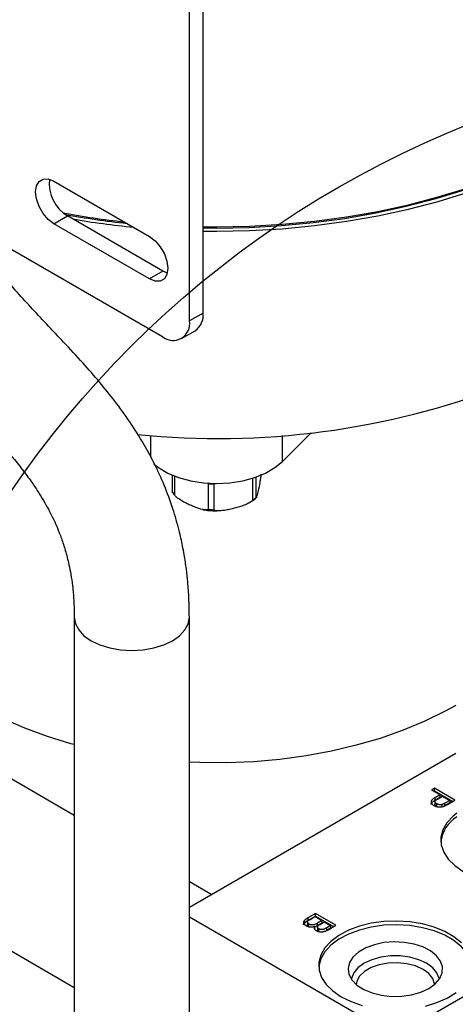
# Model space of a CAD drawing. Header units: inches. Extents: x 3 to 129, y 3 to 99.
# Tile 25 of 30: x 111.33 to 114.17, y 79.05 to 85.46. Entities that reach past the tile are written whole.
import ezdxf

# ---------------------------------------------------------------- set-up
doc = ezdxf.new("R2010")
doc.units = ezdxf.units.IN
doc.header["$LTSCALE"] = 12
doc.header["$MEASUREMENT"] = 0
doc.layers.add('TEXT', color=140, linetype='Continuous', lineweight=25)

msp = doc.modelspace()

# ---------------------------------------------------------------- linework, layer by layer
for p, q in [((112.5242, 83.5484), (112.5242, 86.4063)), ((112.4358, 83.4974), (112.4358, 86.3553)), ((111.5519, 84.4078), (112.1742, 84.0485)), ((111.5519, 84.1301), (111.6403, 84.1812)), ((112.2626, 83.822), (111.6403, 84.1812)), ((111.0006, 84.1218), (112.259, 83.3953)), ((112.1742, 83.7709), (111.5519, 84.1301)), ((112.2626, 83.822), (112.1742, 83.7709)), ((112.291, 83.8095), (112.2626, 83.822)), ((112.5242, 83.5484), (112.4358, 83.4974)), ((112.384, 83.3829), (112.4724, 83.434)), ((112.1832, 82.6102), (112.1832, 82.7512)), ((113.042, 82.5825), (113.2282, 82.7687)), ((113.042, 82.5825), (113.042, 82.7512)), ((112.3232, 82.4932), (112.3232, 82.3819)), ((112.339, 82.3615), (112.339, 82.4869)), ((112.5522, 82.4415), (112.5565, 82.4396)), ((112.5565, 82.4396), (112.5565, 82.2673)), ((112.5955, 82.4369), (112.6056, 82.4394)), ((112.5955, 82.2646), (112.5955, 82.4369)), ((112.8455, 82.4729), (112.8455, 82.3263)), ((112.8692, 82.3445), (112.8692, 82.4807)), ((112.3248, 82.3817), (112.3344, 82.3676)), ((112.8267, 82.3139), (112.8399, 82.3223)), ((108.9003, 81.8859), (111.6844, 80.2787)), ((111.6844, 81.5669), (111.6844, 78.8496)), ((112.4344, 78.8496), (112.4344, 81.5669)), ((108.9003, 80.7632), (111.6844, 79.1559)), ((114.1705, 80.679), (112.4344, 79.6767)), ((114.0324, 80.4525), (114.0137, 80.4417)), ((114.0137, 80.4417), (114.0682, 80.4102)), ((114.1653, 80.3758), (114.0324, 80.4525)), ((114.0324, 80.4362), (114.0324, 80.4525)), ((114.0324, 80.4362), (114.0278, 80.4335)), ((114.0324, 80.4362), (114.1512, 80.3676)), ((114.0682, 80.4102), (114.0356, 80.3914)), ((114.0356, 80.3751), (114.0682, 80.3939)), ((114.0356, 80.3751), (114.0356, 80.3914)), ((114.0515, 80.3829), (114.0835, 80.4014)), ((114.0682, 80.3939), (114.0682, 80.4102)), ((114.0835, 80.4014), (114.1313, 80.3738)), ((114.1165, 80.3476), (114.1653, 80.3758)), ((114.0352, 80.366), (114.0352, 80.3497)), ((114.0465, 80.3356), (114.0465, 80.3519)), ((114.083, 80.331), (114.083, 80.3473)), ((114.1313, 80.3738), (114.0995, 80.3555)), ((114.1313, 80.3575), (114.0995, 80.3392)), ((114.0995, 80.3392), (114.0995, 80.3555)), ((114.1313, 80.3738), (114.1313, 80.3575)), ((115.5778, 79.879), (113.7777, 78.8398)), ((112.4344, 79.8457), (112.5808, 79.7612)), ((112.4344, 79.6152), (113.7777, 78.8398)), ((113.256, 79.6368), (113.2061, 79.608)), ((113.2061, 79.5917), (113.256, 79.6205)), ((113.2061, 79.608), (113.2061, 79.5917)), ((113.2211, 79.599), (113.2526, 79.6171)), ((113.2526, 79.6171), (113.2986, 79.5906)), ((113.3889, 79.5601), (113.256, 79.6368)), ((113.256, 79.6205), (113.256, 79.6368)), ((113.256, 79.6205), (113.3748, 79.5519)), ((113.204, 79.581), (113.204, 79.5647)), ((113.2142, 79.5521), (113.2142, 79.5684)), ((113.2521, 79.5375), (113.2521, 79.5539)), ((113.2689, 79.5478), (113.2689, 79.5315)), ((113.2986, 79.5906), (113.2693, 79.5737)), ((113.2986, 79.5742), (113.2693, 79.5573)), ((113.2693, 79.5573), (113.2693, 79.5737)), ((113.2865, 79.5659), (113.3139, 79.5817)), ((113.2986, 79.5906), (113.2986, 79.5742)), ((113.3139, 79.5817), (113.3548, 79.5581)), ((113.3548, 79.5581), (113.3295, 79.5435)), ((113.3295, 79.5271), (113.3295, 79.5435)), ((113.3548, 79.5418), (113.3295, 79.5271)), ((113.3392, 79.5313), (113.3889, 79.5601)), ((113.3548, 79.5581), (113.3548, 79.5418)), ((113.251, 79.5355), (113.2521, 79.5375)), ((113.2778, 79.5213), (113.2778, 79.5376))]:
    msp.add_line(p, q)
at = {"flags": 128}
for points in [[(112.5242, 84.1114), (112.6126, 84.1107), (112.8261, 84.1148), (113.0387, 84.1269), (113.2495, 84.1469), (113.4576, 84.175), (113.6621, 84.2108), (113.862, 84.2542), (114.0567, 84.3051), (114.2451, 84.3633), (114.4265, 84.4284), (114.6002, 84.5002), (114.7653, 84.5785), (114.9213, 84.6628), (115.0673, 84.7528), (115.2029, 84.8482), (115.3273, 84.9484), (115.4402, 85.0532), (115.5409, 85.1619), (115.629, 85.2743), (115.7043, 85.3897), (115.7663, 85.5077)], [(112.5242, 84.0828), (112.6126, 84.0822), (112.8261, 84.0862), (113.0387, 84.0983), (113.2495, 84.1184), (113.4576, 84.1464), (113.6621, 84.1822), (113.862, 84.2256), (114.0567, 84.2765), (114.2451, 84.3347), (114.4265, 84.3998), (114.6002, 84.4716), (114.7653, 84.5499), (114.9213, 84.6342), (115.0673, 84.7242), (115.2029, 84.8196), (115.3273, 84.9198), (115.4402, 85.0246), (115.5409, 85.1334), (115.629, 85.2457), (115.7043, 85.3611), (115.7663, 85.4792)], [(112.5242, 84.1031), (112.6126, 84.1024), (112.8238, 84.1063), (113.0342, 84.1183), (113.2427, 84.1382), (113.4486, 84.1659), (113.6508, 84.2013), (113.8486, 84.2443), (114.0412, 84.2947), (114.2276, 84.3522), (114.4071, 84.4166), (114.5789, 84.4877), (114.7423, 84.5651), (114.8965, 84.6485), (114.8969, 84.6487)], [(111.5519, 84.1301), (111.5148, 84.1584), (111.4813, 84.1974), (111.4547, 84.2435), (111.4376, 84.2921), (111.4317, 84.3384), (111.4376, 84.3779), (111.4547, 84.4067), (111.4813, 84.422), (111.5148, 84.4224), (111.5519, 84.4078)], [(112.1742, 84.0485), (112.2113, 84.0203), (112.2448, 83.9812), (112.2714, 83.9352), (112.2885, 83.8866), (112.2944, 83.8403), (112.2885, 83.8008), (112.2714, 83.772), (112.2448, 83.7566), (112.2113, 83.7563), (112.1742, 83.7709)], [(112.2033, 82.564), (112.2328, 82.5416), (112.2939, 82.5063), (112.3647, 82.4777), (112.443, 82.4566), (112.5265, 82.4437), (112.6126, 82.4394), (112.6987, 82.4437), (112.7822, 82.4566), (112.8605, 82.4777), (112.9313, 82.5063), (112.9924, 82.5416), (113.042, 82.5825)], [(111.6844, 80.7375), (111.6629, 80.7434), (111.5087, 80.7905), (111.3614, 80.8446), (111.222, 80.9053), (111.0915, 80.9722), (110.9705, 81.0448), (110.86, 81.1228), (110.7605, 81.2056), (110.6727, 81.2927), (110.5972, 81.3836), (110.5344, 81.4776), (110.4848, 81.5742), (110.4486, 81.6728), (110.4261, 81.7727), (110.4188, 81.839)], [(111.6844, 81.5666), (111.6916, 81.5247), (111.713, 81.4841), (111.7476, 81.4466), (111.7942, 81.4138), (111.8511, 81.3869), (111.9159, 81.3669), (111.9862, 81.3546), (112.0594, 81.3504), (112.1326, 81.3546), (112.2029, 81.3669), (112.2677, 81.3869), (112.3246, 81.4138), (112.3712, 81.4466), (112.4059, 81.4841), (112.4272, 81.5247), (112.4344, 81.5669)], [(114.1705, 80.9931), (114.1019, 80.9549), (113.9691, 80.8895), (113.8276, 80.8305), (113.6785, 80.7781), (113.5227, 80.7327), (113.3611, 80.6946), (113.1948, 80.664), (113.0248, 80.6412), (112.8522, 80.6262), (112.678, 80.6192), (112.5035, 80.6202), (112.4344, 80.6228)], [(114.1768, 80.2914), (114.1531, 80.2719), (114.1133, 80.2287), (114.0867, 80.1822), (114.0742, 80.1338), (114.076, 80.0849), (114.0921, 80.0368), (114.122, 79.991), (114.165, 79.9488), (114.2196, 79.9113)], [(114.2765, 79.2868), (114.2679, 79.3293), (114.2448, 79.3764), (114.2082, 79.4206), (114.1592, 79.4606), (114.0993, 79.4952), (114.03, 79.5235), (113.9535, 79.5446), (113.8719, 79.5579), (113.7876, 79.5631), (113.703, 79.56), (113.6204, 79.5487), (113.5424, 79.5294), (113.4712, 79.5029), (113.4087, 79.4698), (113.3569, 79.431), (113.3171, 79.3878), (113.2905, 79.3413), (113.278, 79.2929), (113.2774, 79.2868)], [(114.2082, 79.4451), (114.1592, 79.4851), (114.0993, 79.5197), (114.03, 79.548), (113.9535, 79.5691), (113.8719, 79.5824), (113.7876, 79.5876), (113.703, 79.5845), (113.6204, 79.5732), (113.5424, 79.5539), (113.4712, 79.5274), (113.4087, 79.4943), (113.3569, 79.4555), (113.3171, 79.4123), (113.2905, 79.3658), (113.278, 79.3174), (113.2798, 79.2684), (113.2959, 79.2204), (113.3258, 79.1746), (113.3688, 79.1323), (113.4234, 79.0949)], [(113.9948, 79.1488), (114.0365, 79.1788), (114.0661, 79.2132), (114.0822, 79.2505), (114.084, 79.289), (114.0714, 79.3267), (114.0451, 79.362), (114.0062, 79.3933), (113.9567, 79.4189), (113.8987, 79.4379), (113.835, 79.4491), (113.7686, 79.4523), (113.7026, 79.4471), (113.6401, 79.4338), (113.584, 79.4131), (113.5369, 79.3859), (113.501, 79.3535), (113.4781, 79.3174), (113.4691, 79.2793), (113.4745, 79.241), (113.494, 79.2043), (113.5268, 79.1708), (113.5713, 79.1422), (113.6254, 79.1197), (113.6866, 79.1046), (113.752, 79.0973), (113.8186, 79.0983), (113.8832, 79.1076), (113.9429, 79.1247), (113.9948, 79.1488)], [(114.0634, 79.2091), (114.0625, 79.2139), (114.0482, 79.2501), (114.0203, 79.2836), (113.9802, 79.3126), (113.9299, 79.3358), (113.8719, 79.3519), (113.8091, 79.3602), (113.7448, 79.3602), (113.6821, 79.3519), (113.6241, 79.3358), (113.5738, 79.3126), (113.5336, 79.2836), (113.5057, 79.2501), (113.4914, 79.2139), (113.4906, 79.2091)], [(114.0321, 79.1749), (114.0318, 79.178), (114.0207, 79.213), (113.9955, 79.2454), (113.9575, 79.2733), (113.909, 79.2952), (113.8529, 79.3098), (113.7924, 79.3162), (113.731, 79.3141), (113.6722, 79.3035), (113.6195, 79.2851), (113.576, 79.26), (113.5442, 79.2296), (113.5259, 79.1957), (113.5219, 79.1749)], [(113.4234, 79.0949), (113.4883, 79.0634), (113.5614, 79.0386)], [(113.9732, 79.0335), (114.0481, 79.0565), (114.1152, 79.0864), (114.1726, 79.1225)]]:
    msp.add_lwpolyline(points, dxfattribs=at)
for centre, radius, start, end in [((111.764, 84.3897), 0.2425, 172.76228, 239.3142), ((112.583, 89.4417), 5.3295, 259.502, 263.8325), ((112.5838, 89.3792), 5.2754, 259.51772, 263.94704), ((112.5874, 89.4454), 5.3621, 260.1921, 264.46974), ((112.4017, 83.5349), 0.1232, 305.01333, 6.29885), ((112.328, 83.4799), 0.1092, 230.79671, 9.21404), ((112.6245, 87.9392), 5.2074, 264.1884, 290.829), ((112.5802, 82.4988), 0.0637, 248.12555, 283.92025), ((114.3009, 80.0743), 0.2291, 122.7936, 172.76142)]:
    msp.add_arc(centre, radius, start, end)
for points, knots in [([(110.0915, 84.8064), (110.0921, 84.7646), (110.0931, 84.6872), (110.1007, 84.5833), (110.111, 84.489), (110.1228, 84.4105), (110.1384, 84.3267), (110.1611, 84.2256), (110.1994, 84.0921), (110.2534, 83.9463), (110.317, 83.8074), (110.3918, 83.6693), (110.4778, 83.5333), (110.5751, 83.399), (110.6785, 83.2708), (110.7905, 83.1428), (110.9023, 83.0225), (111.0125, 82.9066), (111.1132, 82.8001), (111.2084, 82.6957), (111.2911, 82.599), (111.359, 82.5129), (111.4134, 82.4377), (111.4686, 82.3541), (111.5278, 82.2521), (111.573, 82.1539), (111.6007, 82.0802), (111.6138, 82.0421), (111.6263, 82.0017), (111.6383, 81.9579), (111.6505, 81.9062), (111.6626, 81.8445), (111.6737, 81.7681), (111.6825, 81.6754), (111.6837, 81.6046), (111.6844, 81.5669)], [0, 0, 0, 0, 0.025244, 0.046837, 0.064877, 0.085398, 0.098162, 0.120765, 0.15398, 0.19254, 0.229673, 0.265364, 0.311176, 0.355631, 0.398822, 0.446545, 0.501678, 0.545372, 0.592356, 0.637389, 0.676814, 0.710805, 0.739584, 0.763418, 0.805099, 0.852339, 0.864388, 0.876365, 0.888279, 0.901522, 0.915298, 0.931973, 0.951571, 0.974179, 1, 1, 1, 1]), ([(112.4344, 81.5669), (112.4338, 81.6087), (112.4328, 81.6861), (112.4252, 81.79), (112.4149, 81.8843), (112.4031, 81.9628), (112.3875, 82.0466), (112.3649, 82.1477), (112.3265, 82.2812), (112.2726, 82.427), (112.2089, 82.5659), (112.1341, 82.704), (112.0482, 82.84), (111.9508, 82.9743), (111.8475, 83.1025), (111.7355, 83.2305), (111.6236, 83.3508), (111.5134, 83.4667), (111.4127, 83.5732), (111.3176, 83.6776), (111.2349, 83.7743), (111.1669, 83.8604), (111.1125, 83.9356), (111.0573, 84.0192), (110.9981, 84.1212), (110.9529, 84.2194), (110.9252, 84.2931), (110.9121, 84.3312), (110.8996, 84.3716), (110.8876, 84.4154), (110.8754, 84.4671), (110.8633, 84.5288), (110.8522, 84.6052), (110.8434, 84.6979), (110.8422, 84.7687), (110.8415, 84.8064)], [0, 0, 0, 0, 0.025244, 0.046837, 0.064877, 0.085398, 0.098162, 0.120765, 0.15398, 0.19254, 0.229673, 0.265364, 0.311176, 0.355631, 0.398822, 0.446545, 0.501678, 0.545372, 0.592356, 0.637389, 0.676814, 0.710805, 0.739584, 0.763418, 0.805099, 0.852339, 0.864388, 0.876365, 0.888279, 0.901522, 0.915298, 0.931973, 0.951571, 0.974179, 1, 1, 1, 1]), ([(112.9017, 82.5003), (112.9005, 82.4892), (112.8992, 82.4795), (112.8965, 82.4612), (112.8951, 82.4529), (112.8924, 82.4372), (112.891, 82.4299), (112.8882, 82.4156), (112.8868, 82.4087), (112.884, 82.3953), (112.8826, 82.3889), (112.8799, 82.3766), (112.8785, 82.3707), (112.8757, 82.36), (112.8744, 82.3551), (112.8723, 82.3494), (112.8717, 82.3478), (112.8704, 82.3454), (112.8698, 82.3446), (112.8692, 82.3445)], [0, 0, 0, 0, 0.125, 0.125, 0.25, 0.25, 0.375, 0.375, 0.5, 0.5, 0.625, 0.625, 0.75, 0.75, 0.875, 0.875, 0.9375, 0.9375, 1, 1, 1, 1]), ([(112.339, 82.3615), (112.3367, 82.3641), (112.3328, 82.3688), (112.3283, 82.3749), (112.3254, 82.3789), (112.3235, 82.3813), (112.3235, 82.3817), (112.3234, 82.3819)], [0, 0, 0, 0, 0.264288, 0.464724, 0.628251, 0.791423, 1, 1, 1, 1]), ([(112.5565, 82.2673), (112.5486, 82.2654), (112.5398, 82.2656), (112.5217, 82.2681), (112.5126, 82.2704), (112.4942, 82.2759), (112.4849, 82.2791), (112.4664, 82.2862), (112.457, 82.29), (112.4384, 82.2981), (112.4291, 82.3023), (112.4106, 82.3113), (112.4013, 82.3161), (112.3829, 82.3265), (112.3738, 82.3321), (112.3602, 82.342), (112.3557, 82.3455), (112.3471, 82.3531), (112.3429, 82.3571), (112.339, 82.3615)], [0, 0, 0, 0, 0.125, 0.125, 0.25, 0.25, 0.375, 0.375, 0.5, 0.5, 0.625, 0.625, 0.75, 0.75, 0.875, 0.875, 0.9375, 0.9375, 1, 1, 1, 1]), ([(112.8455, 82.3263), (112.8365, 82.3187), (112.8264, 82.3126), (112.8056, 82.3022), (112.7951, 82.2979), (112.7739, 82.2902), (112.7633, 82.2868), (112.7419, 82.2806), (112.7312, 82.2777), (112.7098, 82.2724), (112.6991, 82.27), (112.6777, 82.2657), (112.667, 82.2638), (112.6458, 82.2611), (112.6352, 82.2602), (112.6198, 82.2604), (112.6147, 82.2607), (112.6049, 82.262), (112.6, 82.2631), (112.5955, 82.2646)], [0, 0, 0, 0, 0.125, 0.125, 0.25, 0.25, 0.375, 0.375, 0.5, 0.5, 0.625, 0.625, 0.75, 0.75, 0.875, 0.875, 0.9375, 0.9375, 1, 1, 1, 1]), ([(112.8399, 82.3223), (112.8433, 82.3243), (112.8547, 82.3311), (112.8636, 82.3398), (112.8698, 82.3459)], [0, 0, 0, 0, 0.299492, 1, 1, 1, 1]), ([(112.8692, 82.3445), (112.8688, 82.3444), (112.868, 82.3442), (112.8656, 82.343), (112.8638, 82.342), (112.8593, 82.3385), (112.8566, 82.3361), (112.8512, 82.3312), (112.8484, 82.3287), (112.8455, 82.3263)], [0, 0, 0, 0, 0.25, 0.25, 0.5, 0.5, 0.75, 0.75, 1, 1, 1, 1]), ([(112.5232, 82.2682), (112.524, 82.268), (112.5367, 82.2652), (112.5666, 82.2615), (112.5958, 82.2606), (112.6126, 82.26)], [0, 0, 0, 0, 0.028302, 0.444912, 1, 1, 1, 1]), ([(112.5565, 82.2673), (112.559, 82.268), (112.5617, 82.2686), (112.5681, 82.2696), (112.5716, 82.2699), (112.5791, 82.2694), (112.5828, 82.2686), (112.5896, 82.2667), (112.5927, 82.2656), (112.5955, 82.2646)], [0, 0, 0, 0, 0.25, 0.25, 0.5, 0.5, 0.75, 0.75, 1, 1, 1, 1]), ([(114.0356, 80.3914), (114.0335, 80.3902), (114.0294, 80.3877), (114.024, 80.384), (114.0194, 80.3803), (114.0158, 80.3767), (114.0129, 80.3732), (114.011, 80.3698), (114.01, 80.3665), (114.0099, 80.3632), (114.0106, 80.3601), (114.0116, 80.357), (114.0132, 80.3541), (114.0153, 80.3512), (114.0177, 80.3484), (114.0208, 80.3458), (114.0243, 80.3432), (114.0269, 80.3416), (114.0283, 80.3408)], [0, 0, 0, 0, 0.090974, 0.1751335, 0.2525905, 0.323752, 0.3895835, 0.4510074, 0.5087361, 0.5640466, 0.6183412, 0.671275, 0.7243488, 0.7773737, 0.8311084, 0.8857872, 0.9419519, 1, 1, 1, 1]), ([(114.0106, 80.3472), (114.0105, 80.3489), (114.0101, 80.354), (114.0185, 80.3641), (114.029, 80.3709), (114.0356, 80.3751)], [0, 0, 0, 0, 0.161777, 0.469271, 1, 1, 1, 1]), ([(114.0465, 80.3519), (114.0456, 80.3525), (114.0438, 80.3535), (114.0415, 80.3553), (114.0394, 80.357), (114.0379, 80.3588), (114.0366, 80.3606), (114.0358, 80.3624), (114.0353, 80.3643), (114.0352, 80.3662), (114.0355, 80.3681), (114.0363, 80.3701), (114.0376, 80.3721), (114.0395, 80.3741), (114.0417, 80.3763), (114.0445, 80.3784), (114.0478, 80.3807), (114.0502, 80.3821), (114.0515, 80.3829)], [0, 0, 0, 0, 0.063992, 0.12533, 0.183138, 0.238798, 0.293095, 0.345745, 0.398, 0.450565, 0.504213, 0.560828, 0.621058, 0.685768, 0.755198, 0.830994, 0.912269, 1, 1, 1, 1]), ([(114.0283, 80.3408), (114.0299, 80.3399), (114.0332, 80.3381), (114.0386, 80.3359), (114.0442, 80.334), (114.0501, 80.3326), (114.0561, 80.3316), (114.062, 80.331), (114.0678, 80.3309), (114.0734, 80.3312), (114.079, 80.332), (114.0846, 80.3332), (114.0902, 80.3348), (114.0937, 80.3362), (114.0955, 80.3369)], [0, 0, 0, 0, 0.091925, 0.180821, 0.267709, 0.354371, 0.43813, 0.518501, 0.595312, 0.671047, 0.747345, 0.827023, 0.910758, 1, 1, 1, 1]), ([(114.0465, 80.3356), (114.0435, 80.3377), (114.0383, 80.3411), (114.035, 80.3464), (114.0355, 80.349), (114.0357, 80.3497)], [0, 0, 0, 0, 0.510517, 0.861944, 1, 1, 1, 1]), ([(114.083, 80.3473), (114.0816, 80.3469), (114.0788, 80.3462), (114.0743, 80.3456), (114.0696, 80.3455), (114.0647, 80.3458), (114.0598, 80.3466), (114.0551, 80.348), (114.0506, 80.3497), (114.0479, 80.3512), (114.0465, 80.3519)], [0, 0, 0, 0, 0.11589, 0.230189, 0.345775, 0.468167, 0.594593, 0.72312, 0.857105, 1, 1, 1, 1]), ([(114.0995, 80.3555), (114.0986, 80.355), (114.0969, 80.354), (114.0944, 80.3526), (114.0921, 80.3514), (114.0899, 80.3503), (114.0879, 80.3493), (114.0861, 80.3485), (114.0845, 80.3479), (114.0835, 80.3475), (114.083, 80.3473)], [0, 0, 0, 0, 0.174757, 0.333971, 0.479398, 0.611176, 0.729285, 0.834014, 0.923617, 1, 1, 1, 1]), ([(114.0955, 80.3369), (114.097, 80.3376), (114.1002, 80.3389), (114.1051, 80.3413), (114.1106, 80.3443), (114.1145, 80.3464), (114.1165, 80.3476)], [0, 0, 0, 0, 0.193367, 0.423147, 0.692837, 1, 1, 1, 1]), ([(113.2061, 79.608), (113.2041, 79.6068), (113.2003, 79.6046), (113.1952, 79.6011), (113.1908, 79.5979), (113.1872, 79.5947), (113.1842, 79.5915), (113.182, 79.5885), (113.1803, 79.5855), (113.1792, 79.5825), (113.1788, 79.5795), (113.1792, 79.5764), (113.1802, 79.5732), (113.1819, 79.5699), (113.1842, 79.5666), (113.1872, 79.5634), (113.1909, 79.5604), (113.1938, 79.5587), (113.1952, 79.5578)], [0, 0, 0, 0, 0.085322, 0.163685, 0.235643, 0.3016, 0.362625, 0.420378, 0.474226, 0.52594, 0.577319, 0.631325, 0.687973, 0.748279, 0.810528, 0.87264, 0.935745, 1, 1, 1, 1]), ([(113.1791, 79.5622), (113.179, 79.5623), (113.1778, 79.5651), (113.1818, 79.5726), (113.1909, 79.5825), (113.2011, 79.5886), (113.2061, 79.5917)], [0, 0, 0, 0, 0.005693, 0.259084, 0.635332, 1, 1, 1, 1]), ([(113.1952, 79.5578), (113.1962, 79.5572), (113.1981, 79.5562), (113.2011, 79.5548), (113.2043, 79.5536), (113.2075, 79.5525), (113.2109, 79.5516), (113.2143, 79.5509), (113.2179, 79.5504), (113.2216, 79.55), (113.2253, 79.5498), (113.2291, 79.5498), (113.2329, 79.55), (113.2367, 79.5504), (113.2406, 79.551), (113.2444, 79.5518), (113.2483, 79.5527), (113.2508, 79.5535), (113.2521, 79.5539)], [0, 0, 0, 0, 0.06458, 0.127038, 0.187813, 0.248526, 0.307668, 0.367032, 0.426546, 0.486846, 0.547336, 0.608466, 0.669814, 0.732308, 0.796421, 0.862043, 0.929536, 1, 1, 1, 1]), ([(113.2142, 79.5521), (113.2113, 79.5542), (113.2064, 79.5578), (113.2036, 79.5625), (113.2041, 79.5645), (113.2041, 79.5647)], [0, 0, 0, 0, 0.5750901, 0.9603422, 1, 1, 1, 1]), ([(113.2142, 79.5684), (113.2132, 79.569), (113.2113, 79.5702), (113.2088, 79.5722), (113.2069, 79.5743), (113.2054, 79.5763), (113.2044, 79.5784), (113.204, 79.5805), (113.2039, 79.5825), (113.2044, 79.5844), (113.2052, 79.5863), (113.2066, 79.5882), (113.2083, 79.5901), (113.2097, 79.5914), (113.2104, 79.592)], [0, 0, 0, 0, 0.096825, 0.189607, 0.278234, 0.365251, 0.448174, 0.526699, 0.602156, 0.675345, 0.749688, 0.827729, 0.911029, 1, 1, 1, 1]), ([(113.2104, 79.592), (113.211, 79.5925), (113.2122, 79.5935), (113.2146, 79.595), (113.2176, 79.5969), (113.2199, 79.5982), (113.2211, 79.599)], [0, 0, 0, 0, 0.172113, 0.39481, 0.670605, 1, 1, 1, 1]), ([(113.2693, 79.5737), (113.2674, 79.5726), (113.2638, 79.5705), (113.2584, 79.5679), (113.2534, 79.5658), (113.2488, 79.5642), (113.2443, 79.5632), (113.2398, 79.5626), (113.2353, 79.5626), (113.2307, 79.5629), (113.2263, 79.5637), (113.222, 79.5649), (113.2179, 79.5664), (113.2155, 79.5678), (113.2142, 79.5684)], [0, 0, 0, 0, 0.125919, 0.236323, 0.331677, 0.413452, 0.486679, 0.557332, 0.627257, 0.698201, 0.770594, 0.843719, 0.91986, 1, 1, 1, 1]), ([(113.2521, 79.5539), (113.2513, 79.5525), (113.2498, 79.5498), (113.2486, 79.5458), (113.2484, 79.5419), (113.2493, 79.5381), (113.251, 79.5346), (113.2535, 79.5314), (113.2567, 79.5284), (113.2594, 79.5267), (113.2607, 79.5258)], [0, 0, 0, 0, 0.1443996, 0.2800298, 0.4076974, 0.5317473, 0.6526454, 0.7694315, 0.8841573, 1, 1, 1, 1]), ([(113.2693, 79.5573), (113.2649, 79.5547), (113.2597, 79.5516), (113.2531, 79.5496), (113.2521, 79.5493)], [0, 0, 0, 0, 0.837912, 1, 1, 1, 1]), ([(113.2778, 79.5376), (113.2767, 79.5383), (113.2746, 79.5396), (113.2721, 79.5418), (113.2703, 79.544), (113.2691, 79.5463), (113.2688, 79.5486), (113.2691, 79.551), (113.2702, 79.5534), (113.2715, 79.555), (113.2721, 79.5558)], [0, 0, 0, 0, 0.140003, 0.26889, 0.392188, 0.509989, 0.626278, 0.744805, 0.867623, 1, 1, 1, 1]), ([(113.2721, 79.5558), (113.2724, 79.5561), (113.2731, 79.5568), (113.2743, 79.5578), (113.2757, 79.559), (113.2774, 79.5602), (113.2793, 79.5615), (113.2815, 79.5629), (113.2839, 79.5644), (113.2856, 79.5654), (113.2865, 79.5659)], [0, 0, 0, 0, 0.084248, 0.180545, 0.287633, 0.405752, 0.536865, 0.679193, 0.83302, 1, 1, 1, 1]), ([(113.3295, 79.5435), (113.3284, 79.5429), (113.3263, 79.5416), (113.3232, 79.5399), (113.3202, 79.5384), (113.3175, 79.5371), (113.315, 79.5359), (113.3126, 79.5349), (113.3105, 79.5341), (113.3079, 79.5333), (113.3047, 79.5325), (113.3007, 79.532), (113.2967, 79.5321), (113.2927, 79.5325), (113.2887, 79.5333), (113.2848, 79.5344), (113.2812, 79.5358), (113.279, 79.537), (113.2778, 79.5376)], [0, 0, 0, 0, 0.0758902, 0.1462495, 0.2111374, 0.2699574, 0.3227618, 0.3708422, 0.4130722, 0.4497704, 0.5163636, 0.5813892, 0.6459565, 0.7132321, 0.7822118, 0.8518643, 0.9239895, 1, 1, 1, 1]), ([(113.2607, 79.5258), (113.2623, 79.525), (113.2655, 79.5233), (113.2711, 79.5213), (113.2772, 79.5197), (113.2837, 79.5185), (113.2905, 79.5178), (113.2973, 79.5178), (113.3041, 79.5184), (113.3097, 79.5194), (113.3141, 79.5205), (113.3175, 79.5215), (113.321, 79.5227), (113.3245, 79.524), (113.3281, 79.5256), (113.3318, 79.5273), (113.3355, 79.5292), (113.3379, 79.5306), (113.3392, 79.5313)], [0, 0, 0, 0, 0.072845, 0.145937, 0.220259, 0.297375, 0.37522, 0.450808, 0.527194, 0.605255, 0.646208, 0.688829, 0.734225, 0.782033, 0.832343, 0.885397, 0.941268, 1, 1, 1, 1]), ([(113.2778, 79.5213), (113.2749, 79.5232), (113.2704, 79.5262), (113.2694, 79.5301), (113.269, 79.5315)], [0, 0, 0, 0, 0.638035, 1, 1, 1, 1])]:
    msp.add_open_spline(points, degree=3, knots=knots)
at = {"layer": 'TEXT'}
msp.add_circle((116.6328, 78.7564), 6.4731, dxfattribs=at)

doc.saveas('drawing.dxf')
